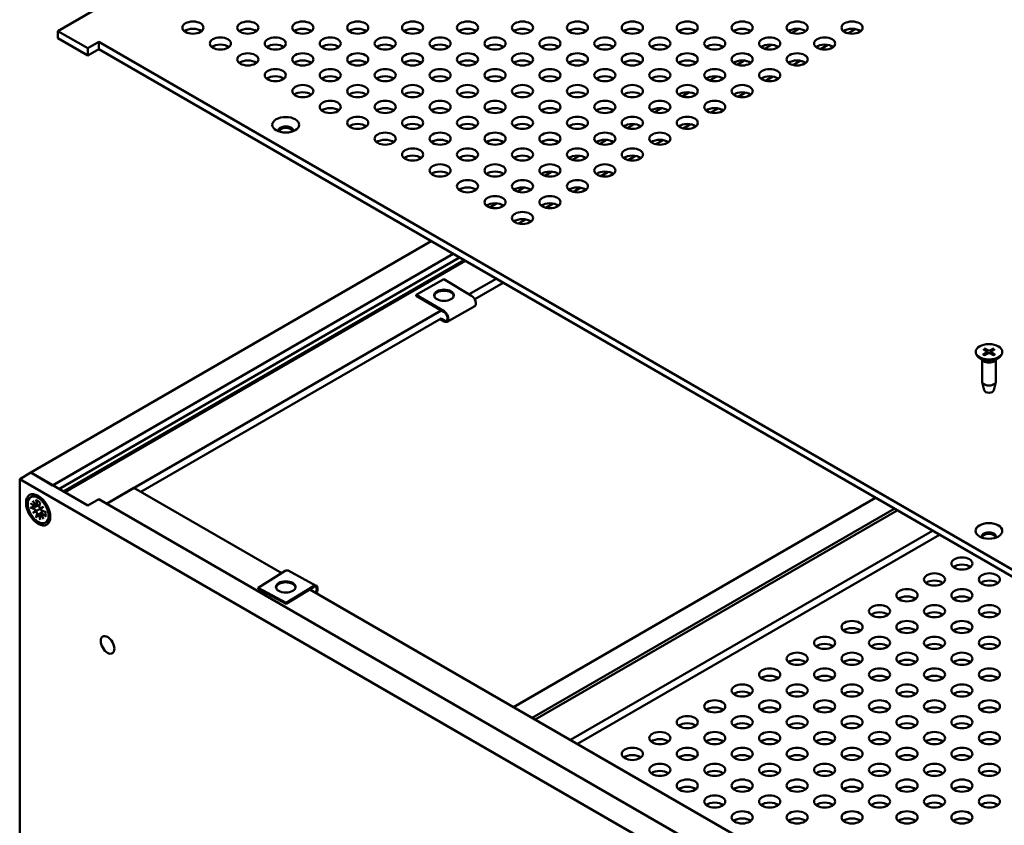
# Model space of a CAD drawing. Header units: millimetres. Extents: x 5 to 1722, y 30 to 1087.
# Tile 14 of 18: x 1114 to 1315, y 710 to 875. Entities that reach past the tile are written whole.
import ezdxf

# ---------------------------------------------------------------- set-up
doc = ezdxf.new("R2010")
doc.units = ezdxf.units.MM
doc.header["$LTSCALE"] = 2
doc.layers.add('Visible (ANSI)', color=7, linetype='Continuous', lineweight=50)

msp = doc.modelspace()

# ---------------------------------------------------------------- linework, layer by layer
at = {"layer": 'Visible (ANSI)'}
for p, q in [((1414.4157, 1041.3126), (1121.8149, 872.3794)), ((1121.8149, 872.3794), (1127.9314, 868.8481)), ((1121.8149, 872.3794), (1121.8149, 870.9098)), ((1273.2967, 872.8287), (1271.8388, 871.9869)), ((1284.7937, 872.7884), (1283.2937, 871.9224)), ((1285.8426, 872.3571), (1285.2297, 872.0032)), ((1127.9314, 867.3784), (1121.8149, 870.9098)), ((1127.9314, 868.8481), (1130.1764, 870.1443)), ((1130.1764, 870.1443), (1341.3892, 748.2005)), ((1130.1764, 870.1443), (1130.1764, 868.6746)), ((1267.6841, 869.5882), (1266.2262, 868.7465)), ((1279.181, 869.548), (1277.681, 868.6819)), ((1127.9314, 868.8481), (1127.9314, 867.3784)), ((1130.1764, 868.6746), (1127.9314, 867.3784)), ((1340.1164, 747.4657), (1130.1764, 868.6746)), ((1280.2299, 869.1166), (1279.617, 868.7627)), ((1262.0714, 866.3477), (1260.6135, 865.506)), ((1273.5683, 866.3075), (1272.0683, 865.4415)), ((1274.6173, 865.8761), (1274.0043, 865.5223)), ((1256.4588, 863.1072), (1255.0009, 862.2655)), ((1267.9557, 863.067), (1266.4557, 862.201)), ((1269.0046, 862.6357), (1268.3917, 862.2818)), ((1250.8461, 859.8668), (1249.3882, 859.0251)), ((1262.343, 859.8265), (1260.843, 858.9605)), ((1263.392, 859.3952), (1262.779, 859.0413)), ((1245.2334, 856.6263), (1243.7755, 855.7846)), ((1256.7304, 856.5861), (1255.2304, 855.7201)), ((1257.7793, 856.1547), (1257.1664, 855.8009)), ((1239.6208, 853.3858), (1238.1629, 852.5441)), ((1251.1177, 853.3456), (1249.6177, 852.4796)), ((1252.1666, 852.9143), (1251.5537, 852.5604)), ((1234.0081, 850.1454), (1232.5502, 849.3036)), ((1245.505, 850.1051), (1244.005, 849.2391)), ((1246.554, 849.6738), (1245.941, 849.3199)), ((1228.3955, 846.9049), (1226.9376, 846.0632)), ((1239.8924, 846.8647), (1238.3924, 845.9986)), ((1240.9413, 846.4333), (1240.3284, 846.0794)), ((1222.7828, 843.6644), (1221.3249, 842.8227)), ((1234.2797, 843.6242), (1232.7797, 842.7582)), ((1235.3287, 843.1929), (1234.7157, 842.839)), ((1217.1701, 840.4239), (1215.7122, 839.5822)), ((1228.6671, 840.3837), (1227.1671, 839.5177)), ((1229.716, 839.9524), (1229.1031, 839.5985)), ((1211.5575, 837.1835), (1210.0996, 836.3418)), ((1223.0544, 837.1433), (1221.5544, 836.2772)), ((1224.1033, 836.7119), (1223.4904, 836.358)), ((1217.4417, 833.9028), (1215.9417, 833.0368)), ((1218.4907, 833.4714), (1217.8777, 833.1176)), ((1198.1391, 829.4363), (1116.2641, 782.1658)), ((1202.6292, 826.844), (1120.7542, 779.5734)), ((1203.9224, 826.0974), (1122.0474, 778.8268)), ((1204.8204, 825.5789), (1122.9454, 778.3084)), ((1205.0898, 825.4234), (1123.2148, 778.1528)), ((1195.0729, 818.497), (1200.6928, 821.6613)), ((1206.3831, 818.2927), (1200.6928, 821.6613)), ((1211.376, 821.794), (1205.854, 818.6059)), ((1212.8128, 820.9645), (1207.0096, 817.614)), ((1195.0729, 818.497), (1200.7632, 815.1283)), ((1195.0729, 818.2879), (1195.0729, 818.497)), ((1200.7632, 814.9192), (1195.0729, 818.2879)), ((1200.1239, 815.2977), (1131.7461, 775.8197)), ((1201.3795, 813.0082), (1206.9994, 816.1725)), ((1200.1239, 813.6385), (1138.8046, 778.2358)), ((1200.7632, 813.0771), (1199.9675, 813.5482)), ((1200.1239, 813.6647), (1200.7632, 813.2862)), ((1310.8864, 807.3728), (1311.615, 806.9318)), ((1311.2077, 807.5583), (1311.9715, 807.1377)), ((1313.0076, 807.5583), (1312.2439, 807.1377)), ((1313.329, 807.3728), (1312.6004, 806.9318)), ((1309.3931, 806.8532), (1309.3931, 806.7211)), ((1310.9627, 804.9764), (1309.9225, 805.7912)), ((1310.6853, 805.1937), (1310.6853, 800.7974)), ((1310.8864, 806.3336), (1311.615, 806.7746)), ((1311.2077, 806.1481), (1311.9715, 806.5687)), ((1311.6695, 806.8546), (1311.6791, 806.4077)), ((1313.0076, 806.1481), (1312.2439, 806.5687)), ((1312.5459, 806.8546), (1312.5363, 806.4077)), ((1313.329, 806.3336), (1312.6004, 806.7746)), ((1313.2527, 804.9764), (1314.2928, 805.7912)), ((1313.5301, 805.1937), (1313.5301, 800.7974)), ((1314.8223, 806.8532), (1314.8223, 806.7211)), ((1311.1144, 798.9946), (1310.6994, 800.682)), ((1313.101, 798.9946), (1313.516, 800.682)), ((1116.2641, 782.1658), (1114.0191, 780.8696)), ((1114.0191, 780.8696), (1114.0191, 672.612)), ((1114.0191, 780.8696), (1347.5057, 646.066)), ((1127.9314, 775.4297), (1116.2641, 782.1658)), ((1116.2641, 782.1658), (1120.7542, 779.5734)), ((1137.3606, 779.0694), (1131.739, 775.8238)), ((1137.3606, 779.0694), (1167.5641, 761.6315)), ((1116.2795, 777.1929), (1116.6678, 777.4171)), ((1130.1764, 776.7259), (1127.9314, 775.4297)), ((1130.1764, 776.7259), (1340.3286, 655.3945)), ((1288.9267, 777.0201), (1214.9185, 734.2914)), ((1116.2382, 775.9174), (1117.0692, 775.2459)), ((1116.2382, 775.0258), (1117.0692, 774.7378)), ((1116.724, 776.423), (1117.4169, 775.3608)), ((1117.2973, 775.2918), (1116.724, 776.423)), ((1117.2353, 775.2017), (1118.0661, 775.5694)), ((1117.4047, 776.5909), (1117.5707, 775.5355)), ((1117.4225, 774.3627), (1118.4206, 774.9389)), ((1117.5091, 775.3597), (1118.0739, 775.6097)), ((1118.1768, 776.1451), (1118.0108, 775.2814)), ((1118.1646, 774.9292), (1118.8576, 775.1912)), ((1118.8576, 775.1912), (1118.2842, 774.722)), ((1118.8576, 775.1912), (1118.4205, 774.9388)), ((1292.7589, 774.8076), (1218.7506, 732.0789)), ((1116.724, 773.9593), (1117.2973, 774.4285)), ((1116.724, 773.9593), (1117.4225, 774.3627)), ((1117.4169, 774.2213), (1116.724, 773.9593)), ((1117.4047, 773.0054), (1117.5707, 773.8691)), ((1118.1768, 772.5596), (1118.0108, 773.6151)), ((1118.0555, 773.781), (1118.7894, 774.3167)), ((1118.8576, 772.7275), (1118.1646, 773.7897)), ((1118.2842, 773.8587), (1118.8576, 772.7275)), ((1118.3293, 773.9391), (1118.8282, 774.3032)), ((1119.3433, 774.1247), (1118.5123, 774.4127)), ((1119.3433, 773.2331), (1118.5123, 773.9046)), ((1293.3627, 774.459), (1219.3544, 731.7303)), ((1119.3021, 771.9576), (1119.6904, 772.1818)), ((1300.5679, 770.2991), (1226.5596, 727.5704)), ((1302.0047, 769.4695), (1227.9965, 726.7408)), ((1168.2989, 762.0873), (1162.7461, 758.643)), ((1174.6396, 759.0802), (1168.8935, 762.1681)), ((1168.4922, 755.5551), (1162.7461, 758.643)), ((1162.7461, 758.643), (1162.7461, 758.4339)), ((1168.4922, 755.5551), (1174.045, 758.9994)), ((1174.045, 758.7903), (1168.4922, 755.346)), ((1168.4922, 755.346), (1162.7461, 758.4339)), ((1173.293, 758.3239), (1311.1755, 678.7174)), ((1168.4922, 755.346), (1168.4922, 755.5551))]:
    msp.add_line(p, q, dxfattribs=at)
at = {"layer": 'Visible (ANSI)', "flags": 128}
for points in [[(1311.2077, 807.5583), (1311.2107, 807.5566), (1311.2137, 807.5547), (1311.2168, 807.5526), (1311.2199, 807.5503), (1311.223, 807.5478), (1311.2261, 807.5453), (1311.229, 807.5426), (1311.2318, 807.54), (1311.2346, 807.5372), (1311.2372, 807.5343), (1311.24, 807.5311), (1311.2426, 807.5278), (1311.2453, 807.5244), (1311.2478, 807.5209), (1311.2503, 807.5174), (1311.2526, 807.5139), (1311.2547, 807.5104), (1311.2568, 807.5068), (1311.2587, 807.5031), (1311.2606, 807.4993), (1311.2624, 807.4954), (1311.2641, 807.4914), (1311.2657, 807.4874), (1311.2672, 807.4835)], [(1311.4158, 807.0524), (1311.4101, 807.0689), (1311.4044, 807.0854), (1311.3986, 807.1021), (1311.3928, 807.1189), (1311.3869, 807.1359), (1311.3811, 807.153), (1311.3751, 807.1702), (1311.3691, 807.1875), (1311.3631, 807.2049), (1311.3571, 807.2225), (1311.351, 807.2403), (1311.3448, 807.2581), (1311.3386, 807.2761), (1311.3324, 807.2942), (1311.3261, 807.3125), (1311.3197, 807.3309), (1311.3133, 807.3495), (1311.3069, 807.3682), (1311.3004, 807.387), (1311.2939, 807.406), (1311.2873, 807.4252), (1311.2806, 807.4445), (1311.2739, 807.4639), (1311.2672, 807.4835)], [(1312.9482, 807.4835), (1312.9415, 807.4639), (1312.9348, 807.4445), (1312.9281, 807.4252), (1312.9215, 807.406), (1312.915, 807.387), (1312.9085, 807.3682), (1312.9021, 807.3495), (1312.8957, 807.3309), (1312.8893, 807.3125), (1312.883, 807.2942), (1312.8768, 807.2761), (1312.8706, 807.2581), (1312.8644, 807.2403), (1312.8583, 807.2225), (1312.8523, 807.2049), (1312.8462, 807.1875), (1312.8403, 807.1702), (1312.8343, 807.153), (1312.8284, 807.1359), (1312.8226, 807.1189), (1312.8168, 807.1021), (1312.811, 807.0854), (1312.8053, 807.0689), (1312.7996, 807.0524)], [(1312.9482, 807.4835), (1312.9497, 807.4874), (1312.9512, 807.4914), (1312.953, 807.4954), (1312.9548, 807.4993), (1312.9567, 807.5031), (1312.9586, 807.5068), (1312.9606, 807.5104), (1312.9628, 807.5139), (1312.9651, 807.5174), (1312.9676, 807.5209), (1312.9701, 807.5244), (1312.9727, 807.5278), (1312.9754, 807.5311), (1312.9781, 807.5343), (1312.9808, 807.5372), (1312.9835, 807.54), (1312.9864, 807.5426), (1312.9893, 807.5453), (1312.9924, 807.5478), (1312.9955, 807.5503), (1312.9986, 807.5526), (1313.0016, 807.5547), (1313.0047, 807.5566), (1313.0076, 807.5583)], [(1310.8864, 806.3336), (1310.8886, 806.3349), (1310.8909, 806.3361), (1310.8933, 806.3373), (1310.8956, 806.3383), (1310.898, 806.3393), (1310.9004, 806.3402), (1310.9027, 806.3409), (1310.905, 806.3416), (1310.9073, 806.3421), (1310.9094, 806.3425), (1310.9115, 806.3428), (1310.9136, 806.3429), (1310.9157, 806.343), (1310.9178, 806.3429), (1310.9199, 806.3427), (1310.9219, 806.3424), (1310.9239, 806.342), (1310.9259, 806.3415), (1310.9278, 806.3409), (1310.9296, 806.3401), (1310.9313, 806.3393), (1310.9329, 806.3384), (1310.9345, 806.3374), (1310.936, 806.3362)], [(1311.2331, 806.162), (1311.0721, 806.2434), (1310.9361, 806.3362)], [(1313.2793, 806.3362), (1313.1433, 806.2434), (1312.9823, 806.162)], [(1313.2793, 806.3362), (1313.2809, 806.3374), (1313.2825, 806.3384), (1313.2841, 806.3393), (1313.2858, 806.3401), (1313.2876, 806.3409), (1313.2895, 806.3415), (1313.2914, 806.342), (1313.2935, 806.3424), (1313.2955, 806.3427), (1313.2976, 806.3429), (1313.2997, 806.343), (1313.3018, 806.3429), (1313.3039, 806.3428), (1313.3059, 806.3425), (1313.3081, 806.3421), (1313.3104, 806.3416), (1313.3127, 806.3409), (1313.315, 806.3402), (1313.3174, 806.3393), (1313.3198, 806.3383), (1313.3221, 806.3373), (1313.3245, 806.3361), (1313.3268, 806.3349), (1313.329, 806.3336)], [(1116.4474, 775.0371), (1116.4384, 775.0341), (1116.4291, 775.0312), (1116.4196, 775.0285), (1116.4101, 775.026), (1116.4007, 775.0237), (1116.3914, 775.0217), (1116.3823, 775.02), (1116.3733, 775.0185), (1116.364, 775.0173), (1116.3545, 775.0162), (1116.345, 775.0153), (1116.3355, 775.0147), (1116.3262, 775.0143), (1116.3172, 775.0141), (1116.3085, 775.0142), (1116.3002, 775.0146), (1116.2919, 775.0152), (1116.2836, 775.016), (1116.2753, 775.0172), (1116.2672, 775.0185), (1116.2594, 775.02), (1116.2519, 775.0218), (1116.2448, 775.0237), (1116.2382, 775.0258)], [(1116.4474, 775.0371), (1116.4751, 775.0468), (1116.5025, 775.0565), (1116.5297, 775.0661), (1116.5568, 775.0756), (1116.5836, 775.0851), (1116.6103, 775.0945), (1116.6368, 775.1038), (1116.6631, 775.1131), (1116.6892, 775.1223), (1116.7151, 775.1315), (1116.7409, 775.1405), (1116.7665, 775.1496), (1116.7919, 775.1585), (1116.8171, 775.1674), (1116.8422, 775.1762), (1116.867, 775.185), (1116.8918, 775.1937), (1116.9163, 775.2024), (1116.9407, 775.211), (1116.965, 775.2195), (1116.989, 775.228), (1117.013, 775.2364), (1117.0367, 775.2448), (1117.0603, 775.2531)], [(1117.4938, 776.4761), (1117.488, 776.478), (1117.4823, 776.48), (1117.477, 776.4823), (1117.4719, 776.4849), (1117.4669, 776.4878), (1117.462, 776.491), (1117.4572, 776.4947), (1117.4524, 776.4986), (1117.4478, 776.5028), (1117.4433, 776.5073), (1117.4391, 776.5119), (1117.435, 776.5168), (1117.4313, 776.5217), (1117.4279, 776.5268), (1117.4247, 776.5322), (1117.4217, 776.5379), (1117.4188, 776.5439), (1117.4161, 776.5502), (1117.4136, 776.5568), (1117.4113, 776.5635), (1117.4092, 776.5703), (1117.4074, 776.5772), (1117.4059, 776.584), (1117.4047, 776.5909)], [(1117.4937, 776.4759), (1117.655, 776.4176), (1117.823, 776.3334), (1117.9946, 776.2241), (1118.1664, 776.0909)], [(1117.4047, 773.0054), (1117.4062, 773.0122), (1117.408, 773.0193), (1117.4103, 773.0267), (1117.4128, 773.0342), (1117.4157, 773.0419), (1117.4189, 773.0496), (1117.4223, 773.0573), (1117.4259, 773.0648), (1117.4298, 773.0721), (1117.4341, 773.0797), (1117.4387, 773.0874), (1117.4437, 773.0953), (1117.449, 773.1031), (1117.4545, 773.111), (1117.4601, 773.1186), (1117.4659, 773.1261), (1117.4717, 773.1332), (1117.4777, 773.1401), (1117.4841, 773.1472), (1117.4908, 773.1542), (1117.4977, 773.1612), (1117.5048, 773.168), (1117.5119, 773.1747), (1117.5191, 773.181)], [(1118.0126, 773.6038), (1117.9936, 773.5875), (1117.9744, 773.5711), (1117.9552, 773.5546), (1117.9358, 773.538), (1117.9163, 773.5213), (1117.8966, 773.5044), (1117.8769, 773.4875), (1117.857, 773.4704), (1117.8369, 773.4533), (1117.8167, 773.436), (1117.7964, 773.4186), (1117.776, 773.401), (1117.7554, 773.3834), (1117.7346, 773.3656), (1117.7137, 773.3477), (1117.6927, 773.3297), (1117.6715, 773.3116), (1117.6502, 773.2933), (1117.6287, 773.2749), (1117.6071, 773.2564), (1117.5853, 773.2378), (1117.5634, 773.219), (1117.5413, 773.2001), (1117.519, 773.181)], [(1119.3433, 773.2331), (1119.338, 773.2376), (1119.3328, 773.2423), (1119.3277, 773.2473), (1119.3229, 773.2525), (1119.3182, 773.2578), (1119.3138, 773.2633), (1119.3097, 773.2688), (1119.3059, 773.2743), (1119.3025, 773.2798), (1119.2994, 773.2852), (1119.2967, 773.2907), (1119.2943, 773.2964), (1119.2921, 773.3023), (1119.2902, 773.3084), (1119.2886, 773.3145), (1119.2872, 773.3206), (1119.2862, 773.3267), (1119.2855, 773.3327), (1119.2851, 773.3386), (1119.2851, 773.3443), (1119.2854, 773.35), (1119.2861, 773.3558), (1119.2871, 773.3617), (1119.2885, 773.3676)], [(1119.2912, 774.1428), (1119.3206, 773.9274), (1119.3295, 773.7241), (1119.3184, 773.5365), (1119.2883, 773.3677)]]:
    msp.add_lwpolyline(points, dxfattribs=at)
at = {"layer": 'Visible (ANSI)'}
for centre, major_axis in [((1149.4188, 873.0734), (-2.159, 0)), ((1160.6441, 873.0734), (-2.159, 0)), ((1171.8694, 873.0734), (-2.159, 0)), ((1183.0947, 873.0734), (-2.159, 0)), ((1194.32, 873.0734), (-2.159, 0)), ((1205.5454, 873.0734), (-2.159, 0)), ((1216.7707, 873.0734), (-2.159, 0)), ((1227.996, 873.0734), (-2.159, 0)), ((1239.2213, 873.0734), (-2.159, 0)), ((1250.4466, 873.0734), (-2.159, 0)), ((1261.672, 873.0734), (-2.159, 0)), ((1272.8973, 873.0734), (-2.159, 0)), ((1284.1226, 873.0734), (-2.159, 0)), ((1155.0314, 869.8329), (-2.159, 0)), ((1166.2567, 869.8329), (-2.159, 0)), ((1177.4821, 869.8329), (-2.159, 0)), ((1188.7074, 869.8329), (-2.159, 0)), ((1199.9327, 869.8329), (-2.159, 0)), ((1211.158, 869.8329), (-2.159, 0)), ((1222.3833, 869.8329), (-2.159, 0)), ((1233.6087, 869.8329), (-2.159, 0)), ((1244.834, 869.8329), (-2.159, 0)), ((1256.0593, 869.8329), (-2.159, 0)), ((1267.2846, 869.8329), (-2.159, 0)), ((1278.5099, 869.8329), (-2.159, 0)), ((1160.6441, 866.5924), (-2.159, 0)), ((1171.8694, 866.5924), (-2.159, 0)), ((1183.0947, 866.5924), (-2.159, 0)), ((1194.32, 866.5924), (-2.159, 0)), ((1205.5454, 866.5924), (-2.159, 0)), ((1216.7707, 866.5924), (-2.159, 0)), ((1227.996, 866.5924), (-2.159, 0)), ((1239.2213, 866.5924), (-2.159, 0)), ((1250.4466, 866.5924), (-2.159, 0)), ((1261.672, 866.5924), (-2.159, 0)), ((1272.8973, 866.5924), (-2.159, 0)), ((1166.2567, 863.352), (-2.159, 0)), ((1177.4821, 863.352), (-2.159, 0)), ((1188.7074, 863.352), (-2.159, 0)), ((1199.9327, 863.352), (-2.159, 0)), ((1211.158, 863.352), (-2.159, 0)), ((1222.3833, 863.352), (-2.159, 0)), ((1233.6087, 863.352), (-2.159, 0)), ((1244.834, 863.352), (-2.159, 0)), ((1256.0593, 863.352), (-2.159, 0)), ((1267.2846, 863.352), (-2.159, 0)), ((1171.8694, 860.1115), (-2.159, 0)), ((1183.0947, 860.1115), (-2.159, 0)), ((1194.32, 860.1115), (-2.159, 0)), ((1205.5454, 860.1115), (-2.159, 0)), ((1216.7707, 860.1115), (-2.159, 0)), ((1227.996, 860.1115), (-2.159, 0)), ((1239.2213, 860.1115), (-2.159, 0)), ((1250.4466, 860.1115), (-2.159, 0)), ((1261.672, 860.1115), (-2.159, 0)), ((1177.4821, 856.871), (-2.159, 0)), ((1188.7074, 856.871), (-2.159, 0)), ((1199.9327, 856.871), (-2.159, 0)), ((1211.158, 856.871), (-2.159, 0)), ((1222.3833, 856.871), (-2.159, 0)), ((1233.6087, 856.871), (-2.159, 0)), ((1244.834, 856.871), (-2.159, 0)), ((1256.0593, 856.871), (-2.159, 0)), ((1168.3956, 853.2224), (-2.75, 0)), ((1183.0947, 853.6305), (-2.159, 0)), ((1194.32, 853.6305), (-2.159, 0)), ((1205.5454, 853.6305), (-2.159, 0)), ((1216.7707, 853.6305), (-2.159, 0)), ((1227.996, 853.6305), (-2.159, 0)), ((1239.2213, 853.6305), (-2.159, 0)), ((1250.4466, 853.6305), (-2.159, 0)), ((1188.7074, 850.3901), (-2.159, 0)), ((1199.9327, 850.3901), (-2.159, 0)), ((1211.158, 850.3901), (-2.159, 0)), ((1222.3833, 850.3901), (-2.159, 0)), ((1233.6087, 850.3901), (-2.159, 0)), ((1244.834, 850.3901), (-2.159, 0)), ((1194.32, 847.1496), (-2.159, 0)), ((1205.5454, 847.1496), (-2.159, 0)), ((1216.7707, 847.1496), (-2.159, 0)), ((1227.996, 847.1496), (-2.159, 0)), ((1239.2213, 847.1496), (-2.159, 0)), ((1199.9327, 843.9091), (-2.159, 0)), ((1211.158, 843.9091), (-2.159, 0)), ((1222.3833, 843.9091), (-2.159, 0)), ((1233.6087, 843.9091), (-2.159, 0)), ((1205.5454, 840.6687), (-2.159, 0)), ((1216.7707, 840.6687), (-2.159, 0)), ((1227.996, 840.6687), (-2.159, 0)), ((1211.158, 837.4282), (-2.159, 0)), ((1222.3833, 837.4282), (-2.159, 0)), ((1216.7707, 834.1877), (-2.159, 0)), ((1200.728, 818.3948), (2, 0)), ((1312.1077, 806.8532), (2.7146, 0)), ((1117.7908, 774.5753), (1.75, -3.0311)), ((1117.7908, 774.5753), (1.5113, -2.6176)), ((1312.0797, 770.2663), (-2.75, 0)), ((1306.5732, 763.6002), (-2.159, 0)), ((1300.9606, 760.3597), (-2.159, 0)), ((1312.1859, 760.3597), (-2.159, 0)), ((1168.3956, 758.8212), (-2, 0)), ((1295.3479, 757.1193), (-2.159, 0)), ((1306.5732, 757.1193), (-2.159, 0)), ((1289.7353, 753.8788), (-2.159, 0)), ((1300.9606, 753.8788), (-2.159, 0)), ((1312.1859, 753.8788), (-2.159, 0)), ((1284.1226, 750.6383), (-2.159, 0)), ((1295.3479, 750.6383), (-2.159, 0)), ((1306.5732, 750.6383), (-2.159, 0)), ((1131.9796, 746.9899), (0.9905, -1.7156)), ((1278.5099, 747.3979), (-2.159, 0)), ((1289.7353, 747.3979), (-2.159, 0)), ((1300.9606, 747.3979), (-2.159, 0)), ((1312.1859, 747.3979), (-2.159, 0)), ((1272.8973, 744.1574), (-2.159, 0)), ((1284.1226, 744.1574), (-2.159, 0)), ((1295.3479, 744.1574), (-2.159, 0)), ((1306.5732, 744.1574), (-2.159, 0)), ((1267.2846, 740.9169), (-2.159, 0)), ((1278.5099, 740.9169), (-2.159, 0)), ((1289.7353, 740.9169), (-2.159, 0)), ((1300.9606, 740.9169), (-2.159, 0)), ((1312.1859, 740.9169), (-2.159, 0)), ((1261.672, 737.6765), (-2.159, 0)), ((1272.8973, 737.6765), (-2.159, 0)), ((1284.1226, 737.6765), (-2.159, 0)), ((1295.3479, 737.6765), (-2.159, 0)), ((1306.5732, 737.6765), (-2.159, 0)), ((1256.0593, 734.436), (-2.159, 0)), ((1267.2846, 734.436), (-2.159, 0)), ((1278.5099, 734.436), (-2.159, 0)), ((1289.7353, 734.436), (-2.159, 0)), ((1300.9606, 734.436), (-2.159, 0)), ((1312.1859, 734.436), (-2.159, 0)), ((1250.4466, 731.1955), (-2.159, 0)), ((1261.672, 731.1955), (-2.159, 0)), ((1272.8973, 731.1955), (-2.159, 0)), ((1284.1226, 731.1955), (-2.159, 0)), ((1295.3479, 731.1955), (-2.159, 0)), ((1306.5732, 731.1955), (-2.159, 0)), ((1244.834, 727.955), (-2.159, 0)), ((1256.0593, 727.955), (-2.159, 0)), ((1267.2846, 727.955), (-2.159, 0)), ((1278.5099, 727.955), (-2.159, 0)), ((1289.7353, 727.955), (-2.159, 0)), ((1300.9606, 727.955), (-2.159, 0)), ((1312.1859, 727.955), (-2.159, 0)), ((1239.2213, 724.7146), (-2.159, 0)), ((1250.4466, 724.7146), (-2.159, 0)), ((1261.672, 724.7146), (-2.159, 0)), ((1272.8973, 724.7146), (-2.159, 0)), ((1284.1226, 724.7146), (-2.159, 0)), ((1295.3479, 724.7146), (-2.159, 0)), ((1306.5732, 724.7146), (-2.159, 0)), ((1244.834, 721.4741), (-2.159, 0)), ((1256.0593, 721.4741), (-2.159, 0)), ((1267.2846, 721.4741), (-2.159, 0)), ((1278.5099, 721.4741), (-2.159, 0)), ((1289.7353, 721.4741), (-2.159, 0)), ((1300.9606, 721.4741), (-2.159, 0)), ((1312.1859, 721.4741), (-2.159, 0)), ((1250.4466, 718.2336), (-2.159, 0)), ((1261.672, 718.2336), (-2.159, 0)), ((1272.8973, 718.2336), (-2.159, 0)), ((1284.1226, 718.2336), (-2.159, 0)), ((1295.3479, 718.2336), (-2.159, 0)), ((1306.5732, 718.2336), (-2.159, 0)), ((1256.0593, 714.9932), (-2.159, 0)), ((1267.2846, 714.9932), (-2.159, 0)), ((1278.5099, 714.9932), (-2.159, 0)), ((1289.7353, 714.9932), (-2.159, 0)), ((1300.9606, 714.9932), (-2.159, 0)), ((1312.1859, 714.9932), (-2.159, 0)), ((1261.672, 711.7527), (-2.159, 0)), ((1272.8973, 711.7527), (-2.159, 0)), ((1284.1226, 711.7527), (-2.159, 0)), ((1295.3479, 711.7527), (-2.159, 0)), ((1306.5732, 711.7527), (-2.159, 0))]:
    msp.add_ellipse(centre, major_axis=major_axis, ratio=0.57735027, dxfattribs=at)
for centre, major_axis, ratio, start_param, end_param in [((1149.4188, 871.6037), (-2.159, 0), 0.57735027, 3.77206775, 5.65271021), ((1160.6441, 871.6037), (-2.159, 0), 0.57735027, 3.77206775, 5.65271021), ((1171.8694, 871.6037), (-2.159, 0), 0.57735027, 3.77206775, 5.65271021), ((1183.0947, 871.6037), (-2.159, 0), 0.57735027, 3.77206775, 5.65271021), ((1194.32, 871.6037), (-2.159, 0), 0.57735027, 3.77206775, 5.65271021), ((1205.5454, 871.6037), (-2.159, 0), 0.57735027, 3.77206775, 5.65271021), ((1216.7707, 871.6037), (-2.159, 0), 0.57735027, 3.77206775, 5.65271021), ((1227.996, 871.6037), (-2.159, 0), 0.57735027, 3.77206775, 5.65271021), ((1239.2213, 871.6037), (-2.159, 0), 0.57735027, 3.77206775, 5.65271021), ((1250.4466, 871.6037), (-2.159, 0), 0.57735027, 3.77206775, 5.65271021), ((1261.672, 871.6037), (-2.159, 0), 0.57735027, 3.77206775, 5.65271021), ((1272.8973, 871.6037), (-2.159, 0), 0.57735027, 3.77206775, 5.65271021), ((1284.1226, 871.6037), (-2.159, 0), 0.57735027, 3.77206775, 5.65271021), ((1155.0314, 868.3632), (-2.159, 0), 0.57735027, 3.77206775, 5.65271021), ((1166.2567, 868.3632), (-2.159, 0), 0.57735027, 3.77206775, 5.65271021), ((1177.4821, 868.3632), (-2.159, 0), 0.57735027, 3.77206775, 5.65271021), ((1188.7074, 868.3632), (-2.159, 0), 0.57735027, 3.77206775, 5.65271021), ((1199.9327, 868.3632), (-2.159, 0), 0.57735027, 3.77206775, 5.65271021), ((1211.158, 868.3632), (-2.159, 0), 0.57735027, 3.77206775, 5.65271021), ((1222.3833, 868.3632), (-2.159, 0), 0.57735027, 3.77206775, 5.65271021), ((1233.6087, 868.3632), (-2.159, 0), 0.57735027, 3.77206775, 5.65271021), ((1244.834, 868.3632), (-2.159, 0), 0.57735027, 3.77206775, 5.65271021), ((1256.0593, 868.3632), (-2.159, 0), 0.57735027, 3.77206775, 5.65271021), ((1267.2846, 868.3632), (-2.159, 0), 0.57735027, 3.77206775, 5.65271021), ((1278.5099, 868.3632), (-2.159, 0), 0.57735027, 3.77206775, 5.65271021), ((1160.6441, 865.1227), (-2.159, 0), 0.57735027, 3.77206775, 5.65271021), ((1171.8694, 865.1227), (-2.159, 0), 0.57735027, 3.77206775, 5.65271021), ((1183.0947, 865.1227), (-2.159, 0), 0.57735027, 3.77206775, 5.65271021), ((1194.32, 865.1227), (-2.159, 0), 0.57735027, 3.77206775, 5.65271021), ((1205.5454, 865.1227), (-2.159, 0), 0.57735027, 3.77206775, 5.65271021), ((1216.7707, 865.1227), (-2.159, 0), 0.57735027, 3.77206775, 5.65271021), ((1227.996, 865.1227), (-2.159, 0), 0.57735027, 3.77206775, 5.65271021), ((1239.2213, 865.1227), (-2.159, 0), 0.57735027, 3.77206775, 5.65271021), ((1250.4466, 865.1227), (-2.159, 0), 0.57735027, 3.77206775, 5.65271021), ((1261.672, 865.1227), (-2.159, 0), 0.57735027, 3.77206775, 5.65271021), ((1272.8973, 865.1227), (-2.159, 0), 0.57735027, 3.77206775, 5.65271021), ((1166.2567, 861.8823), (-2.159, 0), 0.57735027, 3.77206775, 5.65271021), ((1177.4821, 861.8823), (-2.159, 0), 0.57735027, 3.77206775, 5.65271021), ((1188.7074, 861.8823), (-2.159, 0), 0.57735027, 3.77206775, 5.65271021), ((1199.9327, 861.8823), (-2.159, 0), 0.57735027, 3.77206775, 5.65271021), ((1211.158, 861.8823), (-2.159, 0), 0.57735027, 3.77206775, 5.65271021), ((1222.3833, 861.8823), (-2.159, 0), 0.57735027, 3.77206775, 5.65271021), ((1233.6087, 861.8823), (-2.159, 0), 0.57735027, 3.77206775, 5.65271021), ((1244.834, 861.8823), (-2.159, 0), 0.57735027, 3.77206775, 5.65271021), ((1256.0593, 861.8823), (-2.159, 0), 0.57735027, 3.77206775, 5.65271021), ((1267.2846, 861.8823), (-2.159, 0), 0.57735027, 3.77206775, 5.65271021), ((1171.8694, 858.6418), (-2.159, 0), 0.57735027, 3.77206775, 5.65271021), ((1183.0947, 858.6418), (-2.159, 0), 0.57735027, 3.77206775, 5.65271021), ((1194.32, 858.6418), (-2.159, 0), 0.57735027, 3.77206775, 5.65271021), ((1205.5454, 858.6418), (-2.159, 0), 0.57735027, 3.77206775, 5.65271021), ((1216.7707, 858.6418), (-2.159, 0), 0.57735027, 3.77206775, 5.65271021), ((1227.996, 858.6418), (-2.159, 0), 0.57735027, 3.77206775, 5.65271021), ((1239.2213, 858.6418), (-2.159, 0), 0.57735027, 3.77206775, 5.65271021), ((1250.4466, 858.6418), (-2.159, 0), 0.57735027, 3.77206775, 5.65271021), ((1261.672, 858.6418), (-2.159, 0), 0.57735027, 3.77206775, 5.65271021), ((1177.4821, 855.4013), (-2.159, 0), 0.57735027, 3.77206775, 5.65271021), ((1188.7074, 855.4013), (-2.159, 0), 0.57735027, 3.77206775, 5.65271021), ((1199.9327, 855.4013), (-2.159, 0), 0.57735027, 3.77206775, 5.65271021), ((1211.158, 855.4013), (-2.159, 0), 0.57735027, 3.77206775, 5.65271021), ((1222.3833, 855.4013), (-2.159, 0), 0.57735027, 3.77206775, 5.65271021), ((1233.6087, 855.4013), (-2.159, 0), 0.57735027, 3.77206775, 5.65271021), ((1244.834, 855.4013), (-2.159, 0), 0.57735027, 3.77206775, 5.65271021), ((1256.0593, 855.4013), (-2.159, 0), 0.57735027, 3.77206775, 5.65271021), ((1183.0947, 852.1608), (-2.159, 0), 0.57735027, 3.77206775, 5.65271021), ((1194.32, 852.1608), (-2.159, 0), 0.57735027, 3.77206775, 5.65271021), ((1205.5454, 852.1608), (-2.159, 0), 0.57735027, 3.77206775, 5.65271021), ((1216.7707, 852.1608), (-2.159, 0), 0.57735027, 3.77206775, 5.65271021), ((1227.996, 852.1608), (-2.159, 0), 0.57735027, 3.77206775, 5.65271021), ((1239.2213, 852.1608), (-2.159, 0), 0.57735027, 3.77206775, 5.65271021), ((1250.4466, 852.1608), (-2.159, 0), 0.57735027, 3.77206775, 5.65271021), ((1168.3956, 852.0483), (1.5, 0), 0.57735027, 6.08903434, 9.61892893), ((1168.3956, 851.7527), (1.5, 0), 0.57735027, 0.17150661, 2.97008604), ((1188.7074, 848.9204), (-2.159, 0), 0.57735027, 3.77206775, 5.65271021), ((1199.9327, 848.9204), (-2.159, 0), 0.57735027, 3.77206775, 5.65271021), ((1211.158, 848.9204), (-2.159, 0), 0.57735027, 3.77206775, 5.65271021), ((1222.3833, 848.9204), (-2.159, 0), 0.57735027, 3.77206775, 5.65271021), ((1233.6087, 848.9204), (-2.159, 0), 0.57735027, 3.77206775, 5.65271021), ((1244.834, 848.9204), (-2.159, 0), 0.57735027, 3.77206775, 5.65271021), ((1194.32, 845.6799), (-2.159, 0), 0.57735027, 3.77206775, 5.65271021), ((1205.5454, 845.6799), (-2.159, 0), 0.57735027, 3.77206775, 5.65271021), ((1216.7707, 845.6799), (-2.159, 0), 0.57735027, 3.77206775, 5.65271021), ((1227.996, 845.6799), (-2.159, 0), 0.57735027, 3.77206775, 5.65271021), ((1239.2213, 845.6799), (-2.159, 0), 0.57735027, 3.77206775, 5.65271021), ((1199.9327, 842.4394), (-2.159, 0), 0.57735027, 3.77206775, 5.65271021), ((1211.158, 842.4394), (-2.159, 0), 0.57735027, 3.77206775, 5.65271021), ((1222.3833, 842.4394), (-2.159, 0), 0.57735027, 3.77206775, 5.65271021), ((1233.6087, 842.4394), (-2.159, 0), 0.57735027, 3.77206775, 5.65271021), ((1205.5454, 839.199), (-2.159, 0), 0.57735027, 3.77206775, 5.65271021), ((1216.7707, 839.199), (-2.159, 0), 0.57735027, 3.77206775, 5.65271021), ((1227.996, 839.199), (-2.159, 0), 0.57735027, 3.77206775, 5.65271021), ((1211.158, 835.9585), (-2.159, 0), 0.57735027, 3.77206775, 5.65271021), ((1222.3833, 835.9585), (-2.159, 0), 0.57735027, 3.77206775, 5.65271021), ((1216.7707, 832.718), (-2.159, 0), 0.57735027, 3.77206775, 5.65271021), ((1200.728, 818.1857), (2, 0), 0.57735027, 0.09067008, 3.05092257), ((1200.728, 816.5527), (1.25, 0), 0.57735027, 1.32796123, 1.81363142), ((1206.3831, 817.2671), (0.6163, -1.0945), 0.5700701, 0, 2.36238218), ((1200.7632, 814.1027), (0.6163, -1.0945), 0.5700701, 5.50397483, 8.64556749), ((1200.7632, 814.1027), (0.4906, -0.8714), 0.5700701, 5.50397483, 8.64556749), ((1311.4722, 806.8532), (0.1973, 0), 0.57735027, 5.52131728, 7.04505333), ((1312.1077, 807.2201), (0.1973, 0), 0.57735027, 3.95052096, 5.474257), ((1312.7432, 806.8532), (-0.1973, 0), 0.57735027, 5.52131728, 7.04505333), ((1312.1077, 806.7211), (2.7146, 0), 0.57735027, 3.14159265, 6.28318531), ((1312.1077, 805.4637), (-1.4224, 0), 0.57735027, 0.6351932, 2.50639946), ((1312.1077, 806.4863), (-0.1973, 0), 0.57735027, 3.95052096, 5.474257), ((1312.1077, 800.7974), (1.4224, 0), 0.57735027, 3.14159265, 6.28318531), ((1312.1077, 799.0761), (-1.0033, 0), 0.57735027, 0.14103652, 3.00055613), ((1117.1071, 775.4432), (0.1369, -0.2371), 0.57735027, 5.30056065, 6.88141892), ((1117.1071, 774.4967), (-0.1369, 0.2371), 0.57735027, 4.11415537, 5.69501364), ((1116.961, 775.3546), (0.4473, 0.2321), 0.49491734, 5.27687197, 5.63631649), ((1117.3809, 775.6012), (0.1369, -0.2371), 0.57735027, 5.68495169, 7.26580997), ((1118.2006, 775.128), (0.1369, -0.2371), 0.57735027, 3.72976432, 5.3106226), ((1118.0508, 774.9974), (0.4454, -0.0287), 0.14124319, 4.97975398, 5.70048301), ((1118.2864, 774.5894), (-0.1978, -0.4001), 0.14124319, 3.72429495, 4.44502398), ((1118.4744, 774.6538), (0.1369, -0.2371), 0.57735027, 4.11415537, 5.69501364), ((1116.961, 774.3682), (-0.4618, 0.0093), 0.21077316, 3.17999778, 3.90072681), ((1117.1966, 773.9602), (0.2229, 0.4046), 0.21077316, 5.52405115, 6.24478018), ((1117.3809, 774.0225), (-0.1369, 0.2371), 0.57735027, 3.72976432, 5.3106226), ((1118.2006, 773.5493), (-0.1369, 0.2371), 0.57735027, 5.68495169, 7.26580997), ((1118.0508, 773.467), (-0.4247, -0.2713), 0.49491734, 3.78846147, 4.14790599), ((1118.4744, 773.7073), (-0.1369, 0.2371), 0.57735027, 5.30056065, 6.88141892), ((1312.0797, 769.0923), (1.5, 0), 0.57735027, 6.08903434, 9.61892893), ((1312.0797, 768.7966), (1.5, 0), 0.57735027, 0.17150661, 2.97008604), ((1306.5732, 762.1305), (-2.159, 0), 0.57735027, 3.77206775, 5.65271021), ((1168.2989, 761.0617), (0.5946, 1.1065), 0.55629789, 0, 0.76811386), ((1168.3956, 758.6121), (2, 0), 0.57735027, 0.09067008, 3.05092257), ((1174.045, 757.9738), (0.5946, 1.1065), 0.55629789, 4.63739993, 7.05129917), ((1174.045, 757.9738), (0.4734, 0.8809), 0.55629789, 4.6225157, 7.05129917), ((1300.9606, 758.8901), (-2.159, 0), 0.57735027, 3.77206775, 5.65271021), ((1312.1859, 758.8901), (-2.159, 0), 0.57735027, 3.77206775, 5.65271021), ((1168.3956, 756.9791), (1.25, 0), 0.57735027, 1.32796123, 1.81363142), ((1295.3479, 755.6496), (-2.159, 0), 0.57735027, 3.77206775, 5.65271021), ((1306.5732, 755.6496), (-2.159, 0), 0.57735027, 3.77206775, 5.65271021), ((1289.7353, 752.4091), (-2.159, 0), 0.57735027, 3.77206775, 5.65271021), ((1300.9606, 752.4091), (-2.159, 0), 0.57735027, 3.77206775, 5.65271021), ((1312.1859, 752.4091), (-2.159, 0), 0.57735027, 3.77206775, 5.65271021), ((1284.1226, 749.1686), (-2.159, 0), 0.57735027, 3.77206775, 5.65271021), ((1295.3479, 749.1686), (-2.159, 0), 0.57735027, 3.77206775, 5.65271021), ((1306.5732, 749.1686), (-2.159, 0), 0.57735027, 3.77206775, 5.65271021), ((1278.5099, 745.9282), (-2.159, 0), 0.57735027, 3.77206775, 5.65271021), ((1289.7353, 745.9282), (-2.159, 0), 0.57735027, 3.77206775, 5.65271021), ((1300.9606, 745.9282), (-2.159, 0), 0.57735027, 3.77206775, 5.65271021), ((1312.1859, 745.9282), (-2.159, 0), 0.57735027, 3.77206775, 5.65271021), ((1272.8973, 742.6877), (-2.159, 0), 0.57735027, 3.77206775, 5.65271021), ((1284.1226, 742.6877), (-2.159, 0), 0.57735027, 3.77206775, 5.65271021), ((1295.3479, 742.6877), (-2.159, 0), 0.57735027, 3.77206775, 5.65271021), ((1306.5732, 742.6877), (-2.159, 0), 0.57735027, 3.77206775, 5.65271021), ((1267.2846, 739.4472), (-2.159, 0), 0.57735027, 3.77206775, 5.65271021), ((1278.5099, 739.4472), (-2.159, 0), 0.57735027, 3.77206775, 5.65271021), ((1289.7353, 739.4472), (-2.159, 0), 0.57735027, 3.77206775, 5.65271021), ((1300.9606, 739.4472), (-2.159, 0), 0.57735027, 3.77206775, 5.65271021), ((1312.1859, 739.4472), (-2.159, 0), 0.57735027, 3.77206775, 5.65271021), ((1261.672, 736.2068), (-2.159, 0), 0.57735027, 3.77206775, 5.65271021), ((1272.8973, 736.2068), (-2.159, 0), 0.57735027, 3.77206775, 5.65271021), ((1284.1226, 736.2068), (-2.159, 0), 0.57735027, 3.77206775, 5.65271021), ((1295.3479, 736.2068), (-2.159, 0), 0.57735027, 3.77206775, 5.65271021), ((1306.5732, 736.2068), (-2.159, 0), 0.57735027, 3.77206775, 5.65271021), ((1256.0593, 732.9663), (-2.159, 0), 0.57735027, 3.77206775, 5.65271021), ((1267.2846, 732.9663), (-2.159, 0), 0.57735027, 3.77206775, 5.65271021), ((1278.5099, 732.9663), (-2.159, 0), 0.57735027, 3.77206775, 5.65271021), ((1289.7353, 732.9663), (-2.159, 0), 0.57735027, 3.77206775, 5.65271021), ((1300.9606, 732.9663), (-2.159, 0), 0.57735027, 3.77206775, 5.65271021), ((1312.1859, 732.9663), (-2.159, 0), 0.57735027, 3.77206775, 5.65271021), ((1250.4466, 729.7258), (-2.159, 0), 0.57735027, 3.77206775, 5.65271021), ((1261.672, 729.7258), (-2.159, 0), 0.57735027, 3.77206775, 5.65271021), ((1272.8973, 729.7258), (-2.159, 0), 0.57735027, 3.77206775, 5.65271021), ((1284.1226, 729.7258), (-2.159, 0), 0.57735027, 3.77206775, 5.65271021), ((1295.3479, 729.7258), (-2.159, 0), 0.57735027, 3.77206775, 5.65271021), ((1306.5732, 729.7258), (-2.159, 0), 0.57735027, 3.77206775, 5.65271021), ((1244.834, 726.4853), (-2.159, 0), 0.57735027, 3.77206775, 5.65271021), ((1256.0593, 726.4853), (-2.159, 0), 0.57735027, 3.77206775, 5.65271021), ((1267.2846, 726.4853), (-2.159, 0), 0.57735027, 3.77206775, 5.65271021), ((1278.5099, 726.4853), (-2.159, 0), 0.57735027, 3.77206775, 5.65271021), ((1289.7353, 726.4853), (-2.159, 0), 0.57735027, 3.77206775, 5.65271021), ((1300.9606, 726.4853), (-2.159, 0), 0.57735027, 3.77206775, 5.65271021), ((1312.1859, 726.4853), (-2.159, 0), 0.57735027, 3.77206775, 5.65271021), ((1239.2213, 723.2449), (-2.159, 0), 0.57735027, 3.77206775, 5.65271021), ((1250.4466, 723.2449), (-2.159, 0), 0.57735027, 3.77206775, 5.65271021), ((1261.672, 723.2449), (-2.159, 0), 0.57735027, 3.77206775, 5.65271021), ((1272.8973, 723.2449), (-2.159, 0), 0.57735027, 3.77206775, 5.65271021), ((1284.1226, 723.2449), (-2.159, 0), 0.57735027, 3.77206775, 5.65271021), ((1295.3479, 723.2449), (-2.159, 0), 0.57735027, 3.77206775, 5.65271021), ((1306.5732, 723.2449), (-2.159, 0), 0.57735027, 3.77206775, 5.65271021), ((1244.834, 720.0044), (-2.159, 0), 0.57735027, 3.77206775, 5.65271021), ((1256.0593, 720.0044), (-2.159, 0), 0.57735027, 3.77206775, 5.65271021), ((1267.2846, 720.0044), (-2.159, 0), 0.57735027, 3.77206775, 5.65271021), ((1278.5099, 720.0044), (-2.159, 0), 0.57735027, 3.77206775, 5.65271021), ((1289.7353, 720.0044), (-2.159, 0), 0.57735027, 3.77206775, 5.65271021), ((1300.9606, 720.0044), (-2.159, 0), 0.57735027, 3.77206775, 5.65271021), ((1312.1859, 720.0044), (-2.159, 0), 0.57735027, 3.77206775, 5.65271021), ((1250.4466, 716.7639), (-2.159, 0), 0.57735027, 3.77206775, 5.65271021), ((1261.672, 716.7639), (-2.159, 0), 0.57735027, 3.77206775, 5.65271021), ((1272.8973, 716.7639), (-2.159, 0), 0.57735027, 3.77206775, 5.65271021), ((1284.1226, 716.7639), (-2.159, 0), 0.57735027, 3.77206775, 5.65271021), ((1295.3479, 716.7639), (-2.159, 0), 0.57735027, 3.77206775, 5.65271021), ((1306.5732, 716.7639), (-2.159, 0), 0.57735027, 3.77206775, 5.65271021), ((1256.0593, 713.5235), (-2.159, 0), 0.57735027, 3.77206775, 5.65271021), ((1267.2846, 713.5235), (-2.159, 0), 0.57735027, 3.77206775, 5.65271021), ((1278.5099, 713.5235), (-2.159, 0), 0.57735027, 3.77206775, 5.65271021), ((1289.7353, 713.5235), (-2.159, 0), 0.57735027, 3.77206775, 5.65271021), ((1300.9606, 713.5235), (-2.159, 0), 0.57735027, 3.77206775, 5.65271021), ((1312.1859, 713.5235), (-2.159, 0), 0.57735027, 3.77206775, 5.65271021), ((1261.672, 710.283), (-2.159, 0), 0.57735027, 3.77206775, 5.65271021), ((1272.8973, 710.283), (-2.159, 0), 0.57735027, 3.77206775, 5.65271021), ((1284.1226, 710.283), (-2.159, 0), 0.57735027, 3.77206775, 5.65271021), ((1295.3479, 710.283), (-2.159, 0), 0.57735027, 3.77206775, 5.65271021), ((1306.5732, 710.283), (-2.159, 0), 0.57735027, 3.77206775, 5.65271021)]:
    msp.add_ellipse(centre, major_axis=major_axis, ratio=ratio, start_param=start_param, end_param=end_param, dxfattribs=at)

doc.saveas('drawing.dxf')
